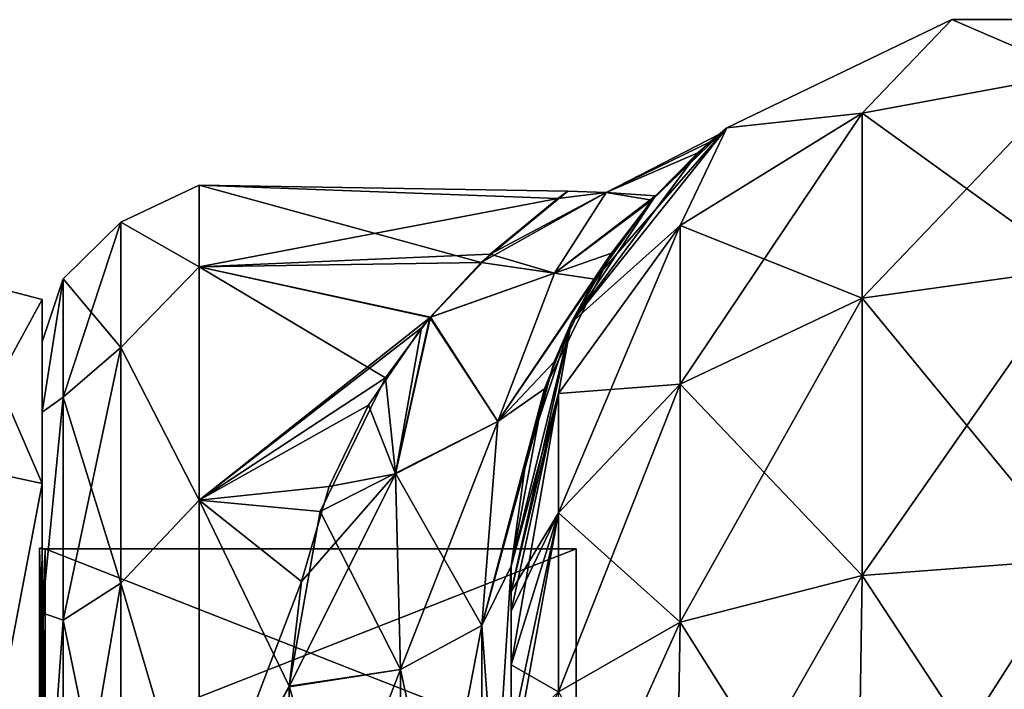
# Model space of a CAD drawing. Extents: x -23 to 470, y -1800 to 0.
# Tile 130 of 198: x -1 to 21, y -15 to 0. Entities that reach past the tile are written whole.
import ezdxf

# ---------------------------------------------------------------- set-up
doc = ezdxf.new("R2010")
doc.units = 0
doc.header["$LTSCALE"] = 66.825
for name, color, linetype in [('1131', 7, 'CONTINUOUS'), ('1132', 7, 'CONTINUOUS'), ('578', 7, 'CONTINUOUS'), ('582', 7, 'CONTINUOUS'), ('583', 7, 'CONTINUOUS'), ('596', 7, 'CONTINUOUS'), ('597', 7, 'CONTINUOUS'), ('598', 7, 'CONTINUOUS'), ('604', 7, 'CONTINUOUS'), ('605', 7, 'CONTINUOUS'), ('606', 7, 'CONTINUOUS'), ('616', 7, 'CONTINUOUS'), ('949', 7, 'CONTINUOUS'), ('950', 7, 'CONTINUOUS'), ('951', 7, 'CONTINUOUS'), ('952', 7, 'CONTINUOUS'), ('955', 7, 'CONTINUOUS'), ('956', 7, 'CONTINUOUS'), ('959', 7, 'CONTINUOUS'), ('960', 7, 'CONTINUOUS')]:
    doc.layers.add(name, color=color, linetype=linetype)

msp = doc.modelspace()

# ---------------------------------------------------------------- linework, layer by layer
at = {"layer": '1131', "linetype": 'CONTINUOUS'}
for points in [[(0, -12.098), (0, -16.756, 11.244), (-0.064, -12.098), (0, -12.098)], [(-0.064, -12.098), (0, -16.756, 11.244), (-0.064, -16.756, 11.244), (-0.064, -12.098)]]:
    msp.add_3dface(points, dxfattribs=at)
at = {"layer": '1132', "linetype": 'CONTINUOUS'}
for points in [[(0, -16.756, -11.244), (0, -12.098), (-0.064, -16.756, -11.244), (0, -16.756, -11.244)], [(0, -12.098), (-0.064, -12.098), (-0.064, -16.756, -11.244), (0, -12.098)]]:
    msp.add_3dface(points, dxfattribs=at)
at = {"layer": '578', "linetype": 'CONTINUOUS'}
for points in [[(10.45, -12.5, 33.5), (10.45, -12.5, 24.51), (10.45, -22.699, 28.507), (10.45, -12.5, 33.5)], [(10.45, -13.067, 36.36), (10.45, -12.5, 33.5), (10.45, -56.094, 33.615), (10.45, -13.067, 36.36)], [(10.45, -56.094, 33.615), (10.45, -12.5, 33.5), (10.45, -53.609, 29.851), (10.45, -56.094, 33.615)], [(10.45, -53.609, 29.851), (10.45, -12.5, 33.5), (10.45, -22.699, 28.507), (10.45, -53.609, 29.851)], [(10.45, -56.094, -33.615), (10.45, -53.61, -29.852), (10.45, -12.5, -33.5), (10.45, -56.094, -33.615)], [(10.45, -12.5, -33.5), (10.45, -53.61, -29.852), (10.45, -22.7, -28.508), (10.45, -12.5, -33.5)], [(10.45, -13.067, -36.36), (10.45, -56.094, -33.615), (10.45, -12.5, -33.5), (10.45, -13.067, -36.36)], [(10.45, -12.5, -24.51), (10.45, -12.5, -33.5), (10.45, -22.7, -28.508), (10.45, -12.5, -24.51)], [(10.45, -13.5, 37.234), (10.45, -13.067, 36.36), (10.45, -59.342, 36.74), (10.45, -13.5, 37.234)], [(10.45, -59.342, 36.74), (10.45, -13.067, 36.36), (10.45, -56.094, 33.615), (10.45, -59.342, 36.74)], [(10.45, -59.342, -36.74), (10.45, -56.094, -33.615), (10.45, -13.067, -36.36), (10.45, -59.342, -36.74)], [(10.45, -13.5, -37.234), (10.45, -59.342, -36.74), (10.45, -13.067, -36.36), (10.45, -13.5, -37.234)], [(10.45, -14.695, 38.801), (10.45, -13.5, 37.234), (10.45, -63.19, 39.074), (10.45, -14.695, 38.801)], [(10.45, -63.19, 39.074), (10.45, -13.5, 37.234), (10.45, -59.342, 36.74), (10.45, -63.19, 39.074)], [(10.45, -14.695, -38.801), (10.45, -59.342, -36.74), (10.45, -13.5, -37.234), (10.45, -14.695, -38.801)], [(10.45, -16.266, 40), (10.45, -14.695, 38.801), (10.45, -63.19, 39.074), (10.45, -16.266, 40)], [(10.45, -63.189, -39.074), (10.45, -59.342, -36.74), (10.45, -14.695, -38.801), (10.45, -63.189, -39.074)], [(10.45, -16.266, -40), (10.45, -63.189, -39.074), (10.45, -14.695, -38.801), (10.45, -16.266, -40)]]:
    msp.add_3dface(points, dxfattribs=at)
at = {"layer": '582', "linetype": 'CONTINUOUS'}
for points in [[(0, -7.5, 0), (0, -9.067, -7.854), (0, -48.5, 0), (0, -7.5, 0)], [(0, -9.068, 7.855), (0, -7.5, 0), (0, -46.933, 7.854), (0, -9.068, 7.855)], [(0, -46.933, 7.854), (0, -7.5, 0), (0, -48.5, 0), (0, -46.933, 7.854)], [(0, -9.067, -7.854), (0, -13.536, -14.522), (0, -46.932, -7.855), (0, -9.067, -7.854)], [(0, -48.5, 0), (0, -9.067, -7.854), (0, -46.932, -7.855), (0, -48.5, 0)], [(0, -13.536, 14.522), (0, -9.068, 7.855), (0, -42.464, 14.522), (0, -13.536, 14.522)], [(0, -42.464, 14.522), (0, -9.068, 7.855), (0, -46.933, 7.854), (0, -42.464, 14.522)], [(0, -13.536, -14.522), (0, -20.235, -18.966), (0, -42.464, -14.522), (0, -13.536, -14.522)], [(0, -46.932, -7.855), (0, -13.536, -14.522), (0, -42.464, -14.522), (0, -46.932, -7.855)], [(0, -20.234, 18.966), (0, -13.536, 14.522), (0, -35.765, 18.966), (0, -20.234, 18.966)], [(0, -35.765, 18.966), (0, -13.536, 14.522), (0, -42.464, 14.522), (0, -35.765, 18.966)]]:
    msp.add_3dface(points, dxfattribs=at)
at = {"layer": '583', "linetype": 'CONTINUOUS'}
for points in [[(3.5, -4, 0), (3.5, -5.827, 9.184), (11.488, -4.303, 3.8), (3.5, -4, 0)], [(3.5, -5.827, -9.184), (3.5, -4, 0), (9.782, -5.728, -8.942), (3.5, -5.827, -9.184)], [(9.782, -5.728, -8.942), (3.5, -4, 0), (11.712, -4.134, -2.532), (9.782, -5.728, -8.942)], [(11.712, -4.134, -2.532), (3.5, -4, 0), (11.488, -4.303, 3.8), (11.712, -4.134, -2.532)], [(11.488, -4.303, 3.8), (3.5, -5.827, 9.184), (9.977, -5.545, 8.472), (11.488, -4.303, 3.8)], [(9.977, -5.545, 8.472), (3.5, -5.827, 9.184), (8.65, -6.944, 11.517), (9.977, -5.545, 8.472)], [(8.639, -6.955, -11.538), (3.5, -5.827, -9.184), (9.782, -5.728, -8.942), (8.639, -6.955, -11.538)], [(3.5, -5.827, 9.184), (3.5, -11.029, 16.971), (8.65, -6.944, 11.517), (3.5, -5.827, 9.184)], [(3.5, -11.029, -16.971), (3.5, -5.827, -9.184), (7.648, -8.296, -13.703), (3.5, -11.029, -16.971)], [(7.648, -8.296, -13.703), (3.5, -5.827, -9.184), (8.639, -6.955, -11.538), (7.648, -8.296, -13.703)], [(8.65, -6.944, 11.517), (3.5, -11.029, 16.971), (8.451, -7.186, 11.95), (8.65, -6.944, 11.517)], [(8.451, -7.186, 11.95), (3.5, -11.029, 16.971), (7.271, -8.909, 14.545), (8.451, -7.186, 11.95)], [(6.194, -11.276, -17.214), (3.5, -11.029, -16.971), (7.648, -8.296, -13.703), (6.194, -11.276, -17.214)], [(7.271, -8.909, 14.545), (3.5, -11.029, 16.971), (6.396, -10.724, 16.66), (7.271, -8.909, 14.545)], [(6.396, -10.724, 16.66), (3.5, -11.029, 16.971), (5.778, -12.838, 18.604), (6.396, -10.724, 16.66)], [(3.5, -11.029, 16.971), (3.5, -18.816, 22.173), (5.778, -12.838, 18.604), (3.5, -11.029, 16.971)], [(3.5, -18.816, -22.173), (3.5, -11.029, -16.971), (5.5, -15.178, -20.288), (3.5, -18.816, -22.173)], [(5.5, -15.178, -20.288), (3.5, -11.029, -16.971), (6.194, -11.276, -17.214), (5.5, -15.178, -20.288)], [(5.778, -12.838, 18.604), (3.5, -18.816, 22.173), (5.5, -15.19, 20.295), (5.778, -12.838, 18.604)], [(5.447, -21.322, -23.052), (3.5, -18.816, -22.173), (5.5, -15.178, -20.288), (5.447, -21.322, -23.052)], [(5.5, -15.19, 20.295), (3.5, -18.816, 22.173), (5.447, -21.315, 23.05), (5.5, -15.19, 20.295)]]:
    msp.add_3dface(points, dxfattribs=at)
at = {"layer": '596', "linetype": 'CONTINUOUS'}
for points in [[(15.256, -2.727, -33.5), (20.268, -0.313, -33.5), (18.266, -2.396, -40.776), (15.256, -2.727, -33.5)], [(18.266, -2.396, -40.776), (20.268, -0.313, -33.5), (23.05, -1.516, -41.139), (18.266, -2.396, -40.776)], [(20.268, -0.313, -33.5), (25.832, -0.313, -33.5), (23.05, -1.516, -41.139), (20.268, -0.313, -33.5)], [(18.266, -2.396, -40.776), (23.05, -1.516, -41.139), (18.266, -6.525, -46.964), (18.266, -2.396, -40.776)], [(23.05, -1.516, -41.139), (23.05, -5.852, -47.637), (18.266, -6.525, -46.964), (23.05, -1.516, -41.139)], [(14.211, -4.9, -39.741), (15.256, -2.727, -33.5), (18.266, -2.396, -40.776), (14.211, -4.9, -39.741)], [(14.211, -4.9, -39.741), (18.266, -2.396, -40.776), (14.211, -8.442, -45.049), (14.211, -4.9, -39.741)], [(18.266, -2.396, -40.776), (18.266, -6.525, -46.964), (14.211, -8.442, -45.049), (18.266, -2.396, -40.776)], [(11.788, -7.076, -33.5), (15.256, -2.727, -33.5), (14.211, -4.9, -39.741), (11.788, -7.076, -33.5)], [(11.502, -8.648, -38.192), (11.788, -7.076, -33.5), (14.211, -4.9, -39.741), (11.502, -8.648, -38.192)], [(11.502, -8.648, -38.192), (14.211, -4.9, -39.741), (11.502, -11.311, -42.182), (11.502, -8.648, -38.192)], [(14.211, -4.9, -39.741), (14.211, -8.442, -45.049), (11.502, -11.311, -42.182), (14.211, -4.9, -39.741)], [(23.05, -12.346, -51.978), (18.266, -12.71, -51.099), (23.05, -5.852, -47.637), (23.05, -12.346, -51.978)], [(23.05, -5.852, -47.637), (18.266, -12.71, -51.099), (18.266, -6.525, -46.964), (23.05, -5.852, -47.637)], [(18.266, -12.71, -51.099), (14.211, -13.747, -48.595), (18.266, -6.525, -46.964), (18.266, -12.71, -51.099)], [(18.266, -6.525, -46.964), (14.211, -13.747, -48.595), (14.211, -8.442, -45.049), (18.266, -6.525, -46.964)], [(10.45, -13.067, -36.36), (10.45, -12.5, -33.5), (11.788, -7.076, -33.5), (10.45, -13.067, -36.36)], [(10.45, -13.067, -36.36), (11.788, -7.076, -33.5), (11.502, -8.648, -38.192), (10.45, -13.067, -36.36)], [(14.211, -13.747, -48.595), (11.502, -15.299, -44.849), (14.211, -8.442, -45.049), (14.211, -13.747, -48.595)], [(14.211, -8.442, -45.049), (11.502, -15.299, -44.849), (11.502, -11.311, -42.182), (14.211, -8.442, -45.049)], [(10.45, -14.695, -38.801), (10.45, -13.5, -37.234), (11.502, -8.648, -38.192), (10.45, -14.695, -38.801)], [(10.45, -14.695, -38.801), (11.502, -8.648, -38.192), (11.502, -11.311, -42.182), (10.45, -14.695, -38.801)], [(10.45, -13.5, -37.234), (10.45, -13.067, -36.36), (11.502, -8.648, -38.192), (10.45, -13.5, -37.234)], [(10.45, -17.135, -40.431), (10.45, -16.266, -40), (11.502, -11.311, -42.182), (10.45, -17.135, -40.431)], [(11.502, -15.299, -44.849), (10.45, -17.135, -40.431), (11.502, -11.311, -42.182), (11.502, -15.299, -44.849)], [(10.45, -16.266, -40), (10.45, -14.695, -38.801), (11.502, -11.311, -42.182), (10.45, -16.266, -40)], [(23.05, -20, -53.5), (18.16, -20, -52.546), (23.05, -12.346, -51.978), (23.05, -20, -53.5)], [(23.05, -12.346, -51.978), (18.16, -20, -52.546), (18.266, -12.71, -51.099), (23.05, -12.346, -51.978)], [(18.16, -20, -52.546), (14.111, -20, -49.839), (18.266, -12.71, -51.099), (18.16, -20, -52.546)], [(18.266, -12.71, -51.099), (14.111, -20, -49.839), (14.211, -13.747, -48.595), (18.266, -12.71, -51.099)], [(14.111, -20, -49.839), (11.402, -20, -45.784), (14.211, -13.747, -48.595), (14.111, -20, -49.839)], [(14.211, -13.747, -48.595), (11.402, -20, -45.784), (11.502, -15.299, -44.849), (14.211, -13.747, -48.595)]]:
    msp.add_3dface(points, dxfattribs=at)
at = {"layer": '597', "linetype": 'CONTINUOUS'}
for points in [[(15.256, -2.727, 33.5), (20.268, -0.313, 33.5), (15.256, -2.727, -33.5), (15.256, -2.727, 33.5)], [(20.268, -0.313, 33.5), (20.268, -0.313, -33.5), (15.256, -2.727, -33.5), (20.268, -0.313, 33.5)], [(20.268, -0.313, 33.5), (25.832, -0.313, 33.5), (20.268, -0.313, -33.5), (20.268, -0.313, 33.5)], [(25.832, -0.313, 33.5), (25.832, -0.313, -33.5), (20.268, -0.313, -33.5), (25.832, -0.313, 33.5)], [(11.788, -7.076, 33.5), (15.256, -2.727, 33.5), (12.312, -6.102, 15.584), (11.788, -7.076, 33.5)], [(15.256, -2.727, -33.5), (11.788, -7.076, -33.5), (14.611, -3.279, -5.82), (15.256, -2.727, -33.5)], [(12.312, -6.102, 15.584), (15.256, -2.727, 33.5), (13.583, -4.338, 10.766), (12.312, -6.102, 15.584)], [(13.583, -4.338, 10.766), (15.256, -2.727, 33.5), (14.882, -3.038, 3.848), (13.583, -4.338, 10.766)], [(15.087, -2.865, -0.741), (15.256, -2.727, -33.5), (14.611, -3.279, -5.82), (15.087, -2.865, -0.741)], [(14.882, -3.038, 3.848), (15.256, -2.727, 33.5), (15.087, -2.865, -0.741), (14.882, -3.038, 3.848)], [(15.256, -2.727, 33.5), (15.256, -2.727, -33.5), (15.087, -2.865, -0.741), (15.256, -2.727, 33.5)], [(14.611, -3.279, -5.82), (11.788, -7.076, -33.5), (13.666, -4.243, -10.429), (14.611, -3.279, -5.82)], [(13.666, -4.243, -10.429), (11.788, -7.076, -33.5), (12.683, -5.516, -14.212), (13.666, -4.243, -10.429)], [(12.683, -5.516, -14.212), (11.788, -7.076, -33.5), (11.193, -8.541, -19.958), (12.683, -5.516, -14.212)], [(11.41, -7.943, 19.034), (11.788, -7.076, 33.5), (12.312, -6.102, 15.584), (11.41, -7.943, 19.034)], [(10.45, -12.5, 24.51), (10.45, -12.5, 33.5), (11.788, -7.076, 33.5), (10.45, -12.5, 24.51)], [(10.45, -12.5, 24.51), (11.788, -7.076, 33.5), (10.792, -10.054, 21.974), (10.45, -12.5, 24.51)], [(11.788, -7.076, -33.5), (10.45, -12.5, -33.5), (11.193, -8.541, -19.958), (11.788, -7.076, -33.5)], [(10.792, -10.054, 21.974), (11.788, -7.076, 33.5), (11.41, -7.943, 19.034), (10.792, -10.054, 21.974)], [(10.45, -12.5, -33.5), (10.45, -12.5, -24.51), (11.193, -8.541, -19.958), (10.45, -12.5, -33.5)]]:
    msp.add_3dface(points, dxfattribs=at)
at = {"layer": '598', "linetype": 'CONTINUOUS'}
for points in [[(20.268, -0.313, 33.5), (15.256, -2.727, 33.5), (18.266, -2.396, 40.776), (20.268, -0.313, 33.5)], [(23.05, -1.516, 41.139), (20.268, -0.313, 33.5), (18.266, -2.396, 40.776), (23.05, -1.516, 41.139)], [(25.832, -0.313, 33.5), (20.268, -0.313, 33.5), (23.05, -1.516, 41.139), (25.832, -0.313, 33.5)], [(23.05, -1.516, 41.139), (18.266, -2.396, 40.776), (23.05, -5.852, 47.637), (23.05, -1.516, 41.139)], [(18.266, -2.396, 40.776), (15.256, -2.727, 33.5), (14.211, -4.9, 39.741), (18.266, -2.396, 40.776)], [(18.266, -2.396, 40.776), (14.211, -4.9, 39.741), (18.266, -6.525, 46.964), (18.266, -2.396, 40.776)], [(23.05, -5.852, 47.637), (18.266, -2.396, 40.776), (18.266, -6.525, 46.964), (23.05, -5.852, 47.637)], [(15.256, -2.727, 33.5), (11.788, -7.076, 33.5), (14.211, -4.9, 39.741), (15.256, -2.727, 33.5)], [(14.211, -4.9, 39.741), (11.788, -7.076, 33.5), (11.502, -8.648, 38.192), (14.211, -4.9, 39.741)], [(14.211, -4.9, 39.741), (11.502, -8.648, 38.192), (14.211, -8.442, 45.049), (14.211, -4.9, 39.741)], [(18.266, -6.525, 46.964), (14.211, -4.9, 39.741), (14.211, -8.442, 45.049), (18.266, -6.525, 46.964)], [(23.05, -12.346, 51.978), (23.05, -5.852, 47.637), (18.266, -6.525, 46.964), (23.05, -12.346, 51.978)], [(18.266, -12.71, 51.099), (18.266, -6.525, 46.964), (14.211, -8.442, 45.049), (18.266, -12.71, 51.099)], [(18.266, -12.71, 51.099), (23.05, -12.346, 51.978), (18.266, -6.525, 46.964), (18.266, -12.71, 51.099)], [(11.788, -7.076, 33.5), (10.45, -12.5, 33.5), (11.502, -8.648, 38.192), (11.788, -7.076, 33.5)], [(14.211, -13.747, 48.595), (14.211, -8.442, 45.049), (11.502, -11.311, 42.182), (14.211, -13.747, 48.595)], [(14.211, -8.442, 45.049), (11.502, -8.648, 38.192), (11.502, -11.311, 42.182), (14.211, -8.442, 45.049)], [(14.211, -13.747, 48.595), (18.266, -12.71, 51.099), (14.211, -8.442, 45.049), (14.211, -13.747, 48.595)], [(10.45, -12.5, 33.5), (10.45, -13.067, 36.36), (11.502, -8.648, 38.192), (10.45, -12.5, 33.5)], [(11.502, -8.648, 38.192), (10.45, -13.067, 36.36), (11.502, -11.311, 42.182), (11.502, -8.648, 38.192)], [(10.45, -13.067, 36.36), (10.45, -13.5, 37.234), (11.502, -11.311, 42.182), (10.45, -13.067, 36.36)], [(10.45, -13.5, 37.234), (10.45, -14.695, 38.801), (11.502, -11.311, 42.182), (10.45, -13.5, 37.234)], [(10.45, -14.695, 38.801), (11.502, -15.299, 44.849), (11.502, -11.311, 42.182), (10.45, -14.695, 38.801)], [(11.502, -15.299, 44.849), (14.211, -13.747, 48.595), (11.502, -11.311, 42.182), (11.502, -15.299, 44.849)], [(18.266, -12.71, 51.099), (23.05, -20, 53.5), (23.05, -12.346, 51.978), (18.266, -12.71, 51.099)], [(14.211, -13.747, 48.595), (18.16, -20, 52.546), (18.266, -12.71, 51.099), (14.211, -13.747, 48.595)], [(18.16, -20, 52.546), (23.05, -20, 53.5), (18.266, -12.71, 51.099), (18.16, -20, 52.546)], [(11.502, -15.299, 44.849), (14.111, -20, 49.839), (14.211, -13.747, 48.595), (11.502, -15.299, 44.849)], [(14.111, -20, 49.839), (18.16, -20, 52.546), (14.211, -13.747, 48.595), (14.111, -20, 49.839)], [(10.45, -14.695, 38.801), (10.45, -16.266, 40), (11.502, -15.299, 44.849), (10.45, -14.695, 38.801)]]:
    msp.add_3dface(points, dxfattribs=at)
at = {"layer": '604', "linetype": 'CONTINUOUS'}
for points in [[(10.45, -12.5, -24.51), (10.45, -22.7, -28.508), (9.793, -13.825, -22.416), (10.45, -12.5, -24.51)], [(7.985, -14.803, -20.868), (9.793, -13.825, -22.416), (9.781, -23.159, -26.055), (7.985, -14.803, -20.868)], [(9.793, -13.825, -22.416), (10.45, -22.7, -28.508), (9.781, -23.159, -26.055), (9.793, -13.825, -22.416)], [(5.5, -15.178, -20.288), (7.985, -14.803, -20.868), (7.947, -23.494, -24.253), (5.5, -15.178, -20.288)], [(7.985, -14.803, -20.868), (9.781, -23.159, -26.055), (7.947, -23.494, -24.253), (7.985, -14.803, -20.868)], [(5.447, -21.322, -23.052), (5.5, -15.178, -20.288), (7.947, -23.494, -24.253), (5.447, -21.322, -23.052)]]:
    msp.add_3dface(points, dxfattribs=at)
at = {"layer": '605', "linetype": 'CONTINUOUS'}
for points in [[(14.882, -3.038, 3.848), (15.087, -2.865, -0.741), (12.563, -4.168, 3.616), (14.882, -3.038, 3.848)], [(15.087, -2.865, -0.741), (14.611, -3.279, -5.82), (12.563, -4.167, -3.609), (15.087, -2.865, -0.741)], [(12.563, -4.168, 3.616), (15.087, -2.865, -0.741), (12.563, -4.167, -3.609), (12.563, -4.168, 3.616)], [(13.583, -4.338, 10.766), (14.882, -3.038, 3.848), (12.563, -4.168, 3.616), (13.583, -4.338, 10.766)], [(14.611, -3.279, -5.82), (13.666, -4.243, -10.429), (12.563, -4.167, -3.609), (14.611, -3.279, -5.82)], [(9.782, -5.728, -8.942), (11.712, -4.134, -2.532), (12.563, -4.167, -3.609), (9.782, -5.728, -8.942)], [(9.782, -5.728, -8.942), (12.563, -4.167, -3.609), (11.413, -5.965, -10.684), (9.782, -5.728, -8.942)], [(11.488, -4.303, 3.8), (9.977, -5.545, 8.472), (12.563, -4.168, 3.616), (11.488, -4.303, 3.8)], [(9.977, -5.545, 8.472), (11.412, -5.966, 10.688), (12.563, -4.168, 3.616), (9.977, -5.545, 8.472)], [(11.412, -5.966, 10.688), (13.583, -4.338, 10.766), (12.563, -4.168, 3.616), (11.412, -5.966, 10.688)], [(12.563, -4.167, -3.609), (13.666, -4.243, -10.429), (11.413, -5.965, -10.684), (12.563, -4.167, -3.609)], [(11.712, -4.134, -2.532), (11.488, -4.303, 3.8), (12.563, -4.168, 3.616), (11.712, -4.134, -2.532)], [(11.712, -4.134, -2.532), (12.563, -4.168, 3.616), (12.563, -4.167, -3.609), (11.712, -4.134, -2.532)], [(12.312, -6.102, 15.584), (13.583, -4.338, 10.766), (11.412, -5.966, 10.688), (12.312, -6.102, 15.584)], [(13.666, -4.243, -10.429), (12.683, -5.516, -14.212), (11.413, -5.965, -10.684), (13.666, -4.243, -10.429)], [(9.977, -5.545, 8.472), (8.65, -6.944, 11.517), (11.412, -5.966, 10.688), (9.977, -5.545, 8.472)], [(12.683, -5.516, -14.212), (11.193, -8.541, -19.958), (10.15, -9.273, -17.139), (12.683, -5.516, -14.212)], [(11.413, -5.965, -10.684), (12.683, -5.516, -14.212), (10.15, -9.273, -17.139), (11.413, -5.965, -10.684)], [(8.639, -6.955, -11.538), (9.782, -5.728, -8.942), (11.413, -5.965, -10.684), (8.639, -6.955, -11.538)], [(8.639, -6.955, -11.538), (11.413, -5.965, -10.684), (10.15, -9.273, -17.139), (8.639, -6.955, -11.538)], [(8.65, -6.944, 11.517), (10.15, -9.275, 17.141), (11.412, -5.966, 10.688), (8.65, -6.944, 11.517)], [(10.15, -9.275, 17.141), (12.312, -6.102, 15.584), (11.412, -5.966, 10.688), (10.15, -9.275, 17.141)], [(11.41, -7.943, 19.034), (12.312, -6.102, 15.584), (10.15, -9.275, 17.141), (11.41, -7.943, 19.034)], [(7.648, -8.296, -13.703), (8.639, -6.955, -11.538), (7.873, -10.422, -16.618), (7.648, -8.296, -13.703)], [(8.65, -6.944, 11.517), (8.451, -7.186, 11.95), (7.871, -10.441, 16.642), (8.65, -6.944, 11.517)], [(10.15, -9.275, 17.141), (8.65, -6.944, 11.517), (7.871, -10.441, 16.642), (10.15, -9.275, 17.141)], [(8.639, -6.955, -11.538), (10.15, -9.273, -17.139), (7.873, -10.422, -16.618), (8.639, -6.955, -11.538)], [(8.451, -7.186, 11.95), (7.271, -8.909, 14.545), (7.871, -10.441, 16.642), (8.451, -7.186, 11.95)], [(10.792, -10.054, 21.974), (11.41, -7.943, 19.034), (9.793, -13.825, 22.416), (10.792, -10.054, 21.974)], [(9.793, -13.825, 22.416), (11.41, -7.943, 19.034), (10.15, -9.275, 17.141), (9.793, -13.825, 22.416)], [(6.194, -11.276, -17.214), (7.648, -8.296, -13.703), (7.873, -10.422, -16.618), (6.194, -11.276, -17.214)], [(11.193, -8.541, -19.958), (10.45, -12.5, -24.51), (9.793, -13.825, -22.416), (11.193, -8.541, -19.958)], [(10.15, -9.273, -17.139), (11.193, -8.541, -19.958), (9.793, -13.825, -22.416), (10.15, -9.273, -17.139)], [(7.271, -8.909, 14.545), (6.396, -10.724, 16.66), (7.871, -10.441, 16.642), (7.271, -8.909, 14.545)], [(7.985, -14.803, 20.868), (10.15, -9.275, 17.141), (7.871, -10.441, 16.642), (7.985, -14.803, 20.868)], [(10.15, -9.273, -17.139), (9.793, -13.825, -22.416), (7.873, -10.422, -16.618), (10.15, -9.273, -17.139)], [(7.985, -14.803, 20.868), (9.793, -13.825, 22.416), (10.15, -9.275, 17.141), (7.985, -14.803, 20.868)], [(10.45, -12.5, 24.51), (10.792, -10.054, 21.974), (9.793, -13.825, 22.416), (10.45, -12.5, 24.51)], [(5.778, -12.838, 18.604), (5.5, -15.19, 20.295), (7.871, -10.441, 16.642), (5.778, -12.838, 18.604)], [(5.5, -15.19, 20.295), (7.985, -14.803, 20.868), (7.871, -10.441, 16.642), (5.5, -15.19, 20.295)], [(6.396, -10.724, 16.66), (5.778, -12.838, 18.604), (7.871, -10.441, 16.642), (6.396, -10.724, 16.66)], [(6.194, -11.276, -17.214), (7.873, -10.422, -16.618), (7.985, -14.803, -20.868), (6.194, -11.276, -17.214)], [(7.873, -10.422, -16.618), (9.793, -13.825, -22.416), (7.985, -14.803, -20.868), (7.873, -10.422, -16.618)], [(5.5, -15.178, -20.288), (6.194, -11.276, -17.214), (7.985, -14.803, -20.868), (5.5, -15.178, -20.288)]]:
    msp.add_3dface(points, dxfattribs=at)
at = {"layer": '606', "linetype": 'CONTINUOUS'}
for points in [[(10.45, -22.699, 28.507), (10.45, -12.5, 24.51), (9.781, -23.159, 26.055), (10.45, -22.699, 28.507)], [(9.781, -23.159, 26.055), (10.45, -12.5, 24.51), (9.793, -13.825, 22.416), (9.781, -23.159, 26.055)], [(9.781, -23.159, 26.055), (9.793, -13.825, 22.416), (7.947, -23.494, 24.253), (9.781, -23.159, 26.055)], [(7.947, -23.494, 24.253), (9.793, -13.825, 22.416), (7.985, -14.803, 20.868), (7.947, -23.494, 24.253)], [(5.5, -15.19, 20.295), (5.447, -21.315, 23.05), (7.985, -14.803, 20.868), (5.5, -15.19, 20.295)], [(5.447, -21.315, 23.05), (7.947, -23.494, 24.253), (7.985, -14.803, 20.868), (5.447, -21.315, 23.05)]]:
    msp.add_3dface(points, dxfattribs=at)
at = {"layer": '616', "linetype": 'CONTINUOUS'}
for points in [[(3.5, -5.827, 9.184), (3.5, -4, 0), (1.75, -4.826, 4.086), (3.5, -5.827, 9.184)], [(3.5, -4, 0), (3.5, -5.827, -9.184), (1.75, -4.826, -4.086), (3.5, -4, 0)], [(3.5, -4, 0), (1.75, -4.826, -4.086), (1.75, -4.826, 4.086), (3.5, -4, 0)], [(0.468, -6.09, -3.863), (0.468, -6.09, 3.863), (1.75, -4.826, -4.086), (0.468, -6.09, -3.863)], [(1.75, -7.621, -11.766), (0.468, -6.09, -3.863), (1.75, -4.826, -4.086), (1.75, -7.621, -11.766)], [(0.468, -6.09, 3.863), (0.468, -8.732, 11.124), (1.75, -4.826, 4.086), (0.468, -6.09, 3.863)], [(1.75, -4.826, -4.086), (0.468, -6.09, 3.863), (1.75, -4.826, 4.086), (1.75, -4.826, -4.086)], [(1.75, -4.826, 4.086), (0.468, -8.732, 11.124), (1.75, -7.621, 11.766), (1.75, -4.826, 4.086)], [(3.5, -5.827, 9.184), (1.75, -4.826, 4.086), (1.75, -7.621, 11.766), (3.5, -5.827, 9.184)], [(3.5, -5.827, -9.184), (1.75, -7.621, -11.766), (1.75, -4.826, -4.086), (3.5, -5.827, -9.184)], [(3.5, -11.029, 16.971), (3.5, -5.827, 9.184), (1.75, -7.621, 11.766), (3.5, -11.029, 16.971)], [(3.5, -5.827, -9.184), (3.5, -11.029, -16.971), (1.75, -7.621, -11.766), (3.5, -5.827, -9.184)], [(0, -9.067, -7.854), (0, -7.5, 0), (0.468, -6.09, -3.863), (0, -9.067, -7.854)], [(0.468, -8.732, -11.124), (0, -9.067, -7.854), (0.468, -6.09, -3.863), (0.468, -8.732, -11.124)], [(0, -7.5, 0), (0, -9.068, 7.855), (0.468, -6.09, 3.863), (0, -7.5, 0)], [(0.468, -6.09, -3.863), (0, -7.5, 0), (0.468, -6.09, 3.863), (0.468, -6.09, -3.863)], [(0.468, -6.09, 3.863), (0, -9.068, 7.855), (0.468, -8.732, 11.124), (0.468, -6.09, 3.863)], [(0.468, -8.732, -11.124), (0.468, -6.09, -3.863), (1.75, -7.621, -11.766), (0.468, -8.732, -11.124)], [(1.75, -12.875, -18.026), (0.468, -8.732, -11.124), (1.75, -7.621, -11.766), (1.75, -12.875, -18.026)], [(0.468, -8.732, 11.124), (0.468, -13.699, 17.043), (1.75, -7.621, 11.766), (0.468, -8.732, 11.124)], [(1.75, -7.621, 11.766), (0.468, -13.699, 17.043), (1.75, -12.875, 18.026), (1.75, -7.621, 11.766)], [(3.5, -11.029, 16.971), (1.75, -7.621, 11.766), (1.75, -12.875, 18.026), (3.5, -11.029, 16.971)], [(3.5, -11.029, -16.971), (1.75, -12.875, -18.026), (1.75, -7.621, -11.766), (3.5, -11.029, -16.971)], [(0, -13.536, -14.522), (0, -9.067, -7.854), (0.468, -8.732, -11.124), (0, -13.536, -14.522)], [(0.468, -13.699, -17.043), (0, -13.536, -14.522), (0.468, -8.732, -11.124), (0.468, -13.699, -17.043)], [(0, -9.068, 7.855), (0, -13.536, 14.522), (0.468, -8.732, 11.124), (0, -9.068, 7.855)], [(0.468, -8.732, 11.124), (0, -13.536, 14.522), (0.468, -13.699, 17.043), (0.468, -8.732, 11.124)], [(0.468, -13.699, -17.043), (0.468, -8.732, -11.124), (1.75, -12.875, -18.026), (0.468, -13.699, -17.043)], [(3.5, -18.816, 22.173), (3.5, -11.029, 16.971), (1.75, -12.875, 18.026), (3.5, -18.816, 22.173)], [(3.5, -11.029, -16.971), (3.5, -18.816, -22.173), (1.75, -12.875, -18.026), (3.5, -11.029, -16.971)], [(1.75, -19.952, -22.112), (0.468, -13.699, -17.043), (1.75, -12.875, -18.026), (1.75, -19.952, -22.112)], [(0.468, -13.699, 17.043), (0.468, -20.391, 20.907), (1.75, -12.875, 18.026), (0.468, -13.699, 17.043)], [(1.75, -12.875, 18.026), (0.468, -20.391, 20.907), (1.75, -19.952, 22.112), (1.75, -12.875, 18.026)], [(3.5, -18.816, 22.173), (1.75, -12.875, 18.026), (1.75, -19.952, 22.112), (3.5, -18.816, 22.173)], [(3.5, -18.816, -22.173), (1.75, -19.952, -22.112), (1.75, -12.875, -18.026), (3.5, -18.816, -22.173)], [(0, -20.235, -18.966), (0, -13.536, -14.522), (0.468, -13.699, -17.043), (0, -20.235, -18.966)], [(0, -13.536, 14.522), (0, -20.234, 18.966), (0.468, -13.699, 17.043), (0, -13.536, 14.522)], [(0.468, -20.391, -20.907), (0, -20.235, -18.966), (0.468, -13.699, -17.043), (0.468, -20.391, -20.907)], [(0.468, -13.699, 17.043), (0, -20.234, 18.966), (0.468, -20.391, 20.907), (0.468, -13.699, 17.043)], [(0.468, -20.391, -20.907), (0.468, -13.699, -17.043), (1.75, -19.952, -22.112), (0.468, -20.391, -20.907)]]:
    msp.add_3dface(points, dxfattribs=at)
at = {"layer": '949', "linetype": 'CONTINUOUS'}
for points in [[(0, -12.098), (0, -16.756, -11.244), (0, -6.556), (0, -12.098)], [(0, -6.556), (0, -16.756, -11.244), (0, -10.652, -12.605), (0, -6.556)], [(0, -10.652, 12.605), (0, -12.098), (0, -6.556), (0, -10.652, 12.605)], [(0, -16.756, -11.244), (0, -28, -15.902), (0, -10.652, -12.605), (0, -16.756, -11.244)], [(0, -10.652, -12.605), (0, -28, -15.902), (0, -34.627, -20.394), (0, -10.652, -12.605)], [(0, -16.756, 11.244), (0, -12.098), (0, -10.652, 12.605), (0, -16.756, 11.244)], [(0, -28, 15.902), (0, -16.756, 11.244), (0, -10.652, 12.605), (0, -28, 15.902)], [(0, -21.373, 20.394), (0, -28, 15.902), (0, -10.652, 12.605), (0, -21.373, 20.394)], [(0, -21.373, -20.394), (0, -10.652, -12.605), (0, -34.627, -20.394), (0, -21.373, -20.394)]]:
    msp.add_3dface(points, dxfattribs=at)
at = {"layer": '950', "linetype": 'CONTINUOUS'}
for points in [[(11.9, -12.115), (11.9, -16.768, 11.232), (11.9, -43.885), (11.9, -12.115)], [(11.9, -12.115), (11.9, -43.885), (11.9, -39.232, -11.232), (11.9, -12.115)], [(11.9, -12.115), (11.9, -39.232, -11.232), (11.9, -16.768, -11.232), (11.9, -12.115)]]:
    msp.add_3dface(points, dxfattribs=at)
at = {"layer": '951', "linetype": 'CONTINUOUS'}
for points in [[(11.9, -16.768, 11.232), (11.9, -12.115), (0.066, -16.768, 11.232), (11.9, -16.768, 11.232)], [(0.066, -16.768, 11.232), (11.9, -12.115), (0.066, -12.115), (0.066, -16.768, 11.232)]]:
    msp.add_3dface(points, dxfattribs=at)
at = {"layer": '952', "linetype": 'CONTINUOUS'}
for points in [[(0.066, -12.115), (11.9, -12.115), (11.9, -16.768, -11.232), (0.066, -12.115)], [(0.066, -12.115), (11.9, -16.768, -11.232), (0.066, -16.768, -11.232), (0.066, -12.115)]]:
    msp.add_3dface(points, dxfattribs=at)
at = {"layer": '955', "linetype": 'CONTINUOUS'}
for points in [[(-2.009, -10.226, 12.913), (0, -6.556), (-2.009, -6.03, 0), (-2.009, -10.226, 12.913)], [(0, -10.652, 12.605), (0, -6.556), (-2.009, -10.226, 12.913), (0, -10.652, 12.605)], [(-2.009, -21.211, 20.894), (0, -10.652, 12.605), (-2.009, -10.226, 12.913), (-2.009, -21.211, 20.894)], [(0, -21.373, 20.394), (0, -10.652, 12.605), (-2.009, -21.211, 20.894), (0, -21.373, 20.394)]]:
    msp.add_3dface(points, dxfattribs=at)
at = {"layer": '956', "linetype": 'CONTINUOUS'}
for points in [[(0, -6.556), (0, -10.652, -12.605), (-2.009, -6.03, 0), (0, -6.556)], [(-2.009, -6.03, 0), (0, -10.652, -12.605), (-2.009, -10.226, -12.913), (-2.009, -6.03, 0)], [(0, -10.652, -12.605), (0, -21.373, -20.394), (-2.009, -10.226, -12.913), (0, -10.652, -12.605)], [(-2.009, -10.226, -12.913), (0, -21.373, -20.394), (-2.009, -21.211, -20.894), (-2.009, -10.226, -12.913)]]:
    msp.add_3dface(points, dxfattribs=at)
at = {"layer": '959', "linetype": 'CONTINUOUS'}
for points in [[(0.066, -16.768, -11.232), (-0.064, -12.098), (0.001, -12.111), (0.066, -16.768, -11.232)], [(-0.064, -12.098), (0.066, -16.768, -11.232), (-0.064, -16.756, -11.244), (-0.064, -12.098)], [(0.066, -12.115), (0.066, -16.768, -11.232), (0.001, -12.111), (0.066, -12.115)]]:
    msp.add_3dface(points, dxfattribs=at)
at = {"layer": '960', "linetype": 'CONTINUOUS'}
for points in [[(0.001, -12.111), (-0.064, -12.098), (-0.064, -16.756, 11.244), (0.001, -12.111)], [(0.066, -12.115), (0.001, -12.111), (-0.064, -16.756, 11.244), (0.066, -12.115)], [(0.066, -16.768, 11.232), (0.066, -12.115), (-0.064, -16.756, 11.244), (0.066, -16.768, 11.232)]]:
    msp.add_3dface(points, dxfattribs=at)

doc.saveas('drawing.dxf')
